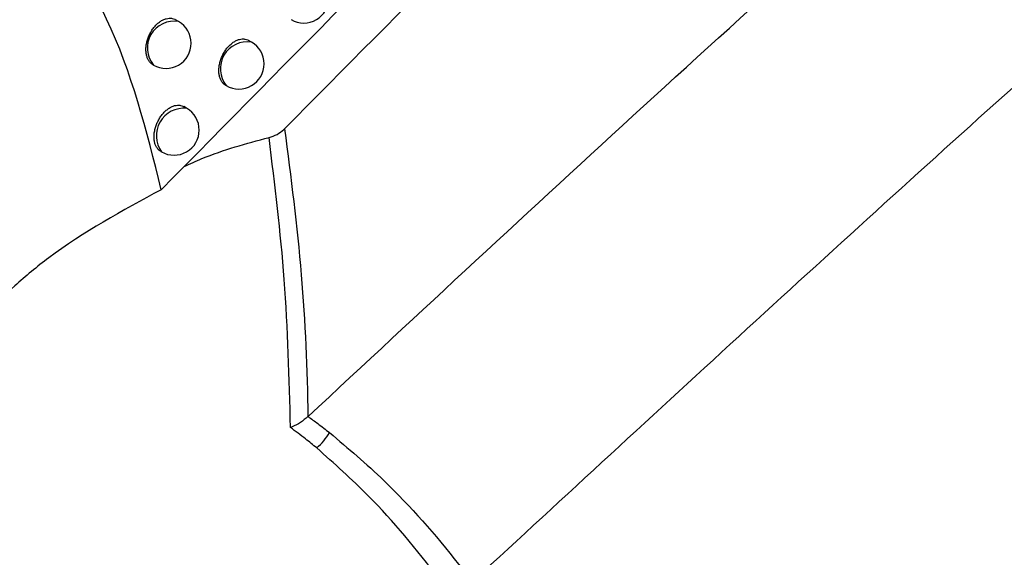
# Model space of a CAD drawing. Header units: millimetres. Extents: x -0.387 to 0.594, y -0.166 to 0.447.
# Tile 71 of 109: x 0.441 to 0.461, y -0.06 to -0.049. Entities that reach past the tile are written whole.
import ezdxf

# ---------------------------------------------------------------- set-up
doc = ezdxf.new("R2010")
doc.units = ezdxf.units.MM
doc.layers.add('FORMAT', color=7, linetype='Continuous')

msp = doc.modelspace()

# ---------------------------------------------------------------- linework, layer by layer
at = {"layer": 'FORMAT', "color": 7, "linetype": 'Continuous', "lineweight": 25}
for p, q in [((0.444302, -0.048952), (0.44424, -0.048916)), ((0.445749, -0.049361), (0.445691, -0.049327)), ((0.445235, -0.050219), (0.445249, -0.050227)), ((0.444461, -0.050677), (0.444404, -0.050644)), ((0.443946, -0.051534), (0.443961, -0.051543)), ((0.446871, -0.056807), (0.446873, -0.056805))]:
    msp.add_line(p, q, dxfattribs=at)
for centre, radius, start, end in [((0.446788, -0.048482), 0.0005, 240.003677, 0.000988), ((0.444215, -0.049479), 0.000534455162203, 80.689385, 219.317969), ((0.444052, -0.049385), 0.0005, 0.000988, 60.003677), ((0.444052, -0.049385), 0.0005, 240.003677, 0.000988), ((0.445668, -0.049891), 0.0005368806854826, 81.364416, 218.642938), ((0.445499, -0.049794), 0.0005, 0.000988, 60.003677), ((0.445499, -0.049794), 0.0005, 240.003677, 0.000988), ((0.44441, -0.051225), 0.0005502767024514, 84.686449, 215.320904), ((0.444211, -0.05111), 0.0005, 0.000988, 60.003677), ((0.444211, -0.05111), 0.0005, 240.003677, 0.000988), ((0.446154, -0.056427), 0.0013428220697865, 311.589861, 328.617917)]:
    msp.add_arc(centre, radius, start, end, dxfattribs=at)
for points, knots in [([(0.4468733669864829, -0.0568047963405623), (0.4490907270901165, -0.0547399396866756), (0.4535747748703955, -0.0505642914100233), (0.460378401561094, -0.0444476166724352), (0.4672710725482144, -0.03841406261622), (0.4742053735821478, -0.0325226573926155), (0.4811714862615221, -0.0267769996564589), (0.4881643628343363, -0.0211806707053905), (0.4951829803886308, -0.0157339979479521), (0.5022311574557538, -0.0104363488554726), (0.5109020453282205, -0.0041313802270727), (0.5212087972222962, 0.0030421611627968), (0.5331750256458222, 0.0108821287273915), (0.5451910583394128, 0.0183074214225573), (0.5532206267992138, 0.0228624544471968), (0.5572377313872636, 0.025141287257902)], [0, 0, 0, 0, 0.0622011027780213, 0.1257859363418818, 0.1893965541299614, 0.2530847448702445, 0.3167987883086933, 0.3803835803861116, 0.4439938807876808, 0.507681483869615, 0.5713950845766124, 0.6782397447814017, 0.7852056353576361, 0.8925407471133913, 0.9999999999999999, 0.9999999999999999, 0.9999999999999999, 0.9999999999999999]), ([(0.5578313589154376, 0.0198164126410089), (0.5555341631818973, 0.0185208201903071), (0.5508576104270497, 0.0158832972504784), (0.5438035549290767, 0.0116956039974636), (0.536669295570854, 0.0073016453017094), (0.5295389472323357, 0.002735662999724), (0.5224213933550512, -0.001992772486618), (0.5153215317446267, -0.0068811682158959), (0.5082403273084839, -0.0119283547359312), (0.501174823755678, -0.0171367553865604), (0.4927621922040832, -0.0235453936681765), (0.4830243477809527, -0.0312730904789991), (0.4719910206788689, -0.0404754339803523), (0.4610202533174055, -0.0500369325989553), (0.4537855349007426, -0.0567206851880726), (0.4501662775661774, -0.0600643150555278)], [0, 0, 0, 0, 0.0629734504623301, 0.1281992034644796, 0.1934519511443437, 0.2587859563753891, 0.3241471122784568, 0.3893728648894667, 0.454625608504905, 0.5199596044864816, 0.585320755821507, 0.6887198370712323, 0.7922265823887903, 0.8960587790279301, 1, 1, 1, 1]), ([(0.457186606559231, -0.0268975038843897), (0.4566036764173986, -0.0273278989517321), (0.4536888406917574, -0.0294800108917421), (0.4470880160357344, -0.0345316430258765), (0.4393309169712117, -0.0408693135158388), (0.4330485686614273, -0.0463311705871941), (0.4294839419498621, -0.0495182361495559), (0.4277140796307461, -0.0511394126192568), (0.42682910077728, -0.0519500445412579)], [0, 0, 0, 0, 0.0561086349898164, 0.2805609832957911, 0.6399562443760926, 0.8199378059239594, 0.9099640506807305, 1, 1, 1, 1]), ([(0.4596334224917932, -0.0366857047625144), (0.4570056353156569, -0.0392502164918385), (0.451761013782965, -0.0443685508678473), (0.4465557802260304, -0.0496567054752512), (0.4439585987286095, -0.0522952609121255)], [0, 0, 0, 0, 0.5010441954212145, 1, 1, 1, 1]), ([(0.4464057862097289, -0.0510840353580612), (0.4487800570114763, -0.048686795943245), (0.4535297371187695, -0.0438911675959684), (0.4583112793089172, -0.0392367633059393), (0.4607026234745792, -0.0369090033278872)], [0, 0, 0, 0, 0.4998801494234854, 1, 1, 1, 1]), ([(0.4439585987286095, -0.0522952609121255), (0.4436631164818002, -0.0511174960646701), (0.4432562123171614, -0.0494956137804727), (0.4423084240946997, -0.047868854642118), (0.4417016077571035, -0.0472596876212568), (0.4411842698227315, -0.0470607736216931), (0.4407827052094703, -0.0470817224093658), (0.4404115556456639, -0.0472861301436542), (0.4400390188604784, -0.0476844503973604), (0.4395981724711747, -0.0484644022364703), (0.4392151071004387, -0.0496231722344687), (0.4390644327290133, -0.0505301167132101), (0.4389911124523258, -0.0509714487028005)], [0, 0, 0, 0, 0.3425360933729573, 0.4717013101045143, 0.569259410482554, 0.6152446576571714, 0.6544019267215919, 0.693843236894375, 0.7277616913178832, 0.7846920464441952, 0.8952281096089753, 1, 1, 1, 1]), ([(0.4437915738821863, -0.049811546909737), (0.4437866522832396, -0.0498087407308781), (0.4437736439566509, -0.0498013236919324), (0.4437543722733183, -0.0497857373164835), (0.4437339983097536, -0.0497654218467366), (0.4437157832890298, -0.0497422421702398), (0.4436996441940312, -0.0497164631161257), (0.4436855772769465, -0.0496878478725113), (0.4436739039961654, -0.0496568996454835), (0.4436647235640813, -0.0496240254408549), (0.443658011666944, -0.0495893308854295), (0.4436537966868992, -0.0495525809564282), (0.443652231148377, -0.049514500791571), (0.4436532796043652, -0.0494755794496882), (0.4436568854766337, -0.0494359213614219), (0.4436631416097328, -0.0493952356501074), (0.4436719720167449, -0.0493544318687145), (0.4436832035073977, -0.0493140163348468), (0.4436967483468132, -0.049274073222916), (0.4437127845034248, -0.0492342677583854), (0.4437309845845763, -0.0491955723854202), (0.4437510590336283, -0.0491584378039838), (0.4437729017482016, -0.0491229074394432), (0.4437967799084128, -0.0490886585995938), (0.443830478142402, -0.0490460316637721), (0.4438668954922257, -0.0490078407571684), (0.4439051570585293, -0.0489749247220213), (0.4439443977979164, -0.0489457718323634), (0.4439848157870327, -0.0489223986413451), (0.4440253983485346, -0.0489053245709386), (0.4440659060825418, -0.0488925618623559), (0.4441059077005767, -0.048886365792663), (0.4441444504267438, -0.048886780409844), (0.4441818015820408, -0.0488918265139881), (0.4442141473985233, -0.0489017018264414), (0.4442350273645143, -0.0489138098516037), (0.4442400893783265, -0.0489167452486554)], [0, 0, 0, 0, 0.0164616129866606, 0.0435098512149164, 0.0707534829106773, 0.0972389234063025, 0.1239066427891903, 0.1511479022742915, 0.1785868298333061, 0.2052183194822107, 0.2320340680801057, 0.2594309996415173, 0.2870288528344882, 0.3136995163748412, 0.34055606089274, 0.3680004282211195, 0.3956486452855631, 0.4222252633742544, 0.4489882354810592, 0.4763414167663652, 0.5038996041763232, 0.5302847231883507, 0.5568551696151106, 0.5840123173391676, 0.6113730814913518, 0.6640711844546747, 0.6908233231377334, 0.7179692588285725, 0.7704330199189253, 0.7970622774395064, 0.824078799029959, 0.8765918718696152, 0.9032424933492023, 0.9302765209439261, 0.9830966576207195, 1, 1, 1, 1]), ([(0.4452358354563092, -0.050217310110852), (0.4452306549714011, -0.050214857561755), (0.4452172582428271, -0.0502085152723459), (0.4451985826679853, -0.0501924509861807), (0.4451786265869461, -0.0501725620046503), (0.4451609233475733, -0.0501495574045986), (0.4451452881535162, -0.0501240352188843), (0.4451317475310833, -0.0500956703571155), (0.4451206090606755, -0.0500649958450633), (0.4451119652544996, -0.050032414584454), (0.4451057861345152, -0.0499980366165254), (0.44510209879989, -0.0499616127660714), (0.4451010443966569, -0.0499238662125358), (0.4451025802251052, -0.0498852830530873), (0.4451066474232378, -0.0498459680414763), (0.4451133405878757, -0.0498056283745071), (0.4451225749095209, -0.0497651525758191), (0.4451341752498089, -0.0497250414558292), (0.445148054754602, -0.0496853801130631), (0.4451643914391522, -0.0496458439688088), (0.4451889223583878, -0.0495947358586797), (0.4452174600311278, -0.0495460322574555), (0.4452493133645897, -0.0495008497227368), (0.4452831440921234, -0.0494583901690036), (0.4453196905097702, -0.0494202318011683), (0.4453580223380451, -0.0493872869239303), (0.4453973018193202, -0.0493580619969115), (0.4454376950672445, -0.0493345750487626), (0.445478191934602, -0.0493173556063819), (0.4455185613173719, -0.0493044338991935), (0.4455583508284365, -0.0492980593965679), (0.4455966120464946, -0.0492982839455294), (0.445633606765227, -0.0493031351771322), (0.4456654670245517, -0.0493127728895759), (0.4456859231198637, -0.0493246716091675), (0.4456908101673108, -0.0493275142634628)], [0, 0, 0, 0, 0.0169487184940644, 0.0438293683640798, 0.0710973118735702, 0.0975558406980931, 0.1241968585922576, 0.1514124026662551, 0.1788260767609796, 0.2053948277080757, 0.232147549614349, 0.259480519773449, 0.2870140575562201, 0.3136135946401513, 0.3403983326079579, 0.3677683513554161, 0.3953411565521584, 0.4218709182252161, 0.4485862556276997, 0.4758887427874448, 0.5033949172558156, 0.5564988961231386, 0.5834579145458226, 0.6108151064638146, 0.663609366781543, 0.6904094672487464, 0.7176031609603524, 0.7702186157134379, 0.7969249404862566, 0.8240198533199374, 0.8766744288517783, 0.9033977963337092, 0.9305068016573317, 0.9833977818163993, 1, 1, 1, 1]), ([(0.4439470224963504, -0.0515330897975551), (0.4439418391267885, -0.0515306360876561), (0.4439284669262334, -0.0515243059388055), (0.443909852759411, -0.0515082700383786), (0.4438834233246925, -0.05148181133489), (0.4438612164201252, -0.0514491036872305), (0.4438434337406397, -0.0514116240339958), (0.4438324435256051, -0.0513810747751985), (0.4438239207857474, -0.0513485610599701), (0.4438178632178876, -0.051314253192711), (0.4438142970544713, -0.0512779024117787), (0.4438133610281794, -0.0512402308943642), (0.4438150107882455, -0.0512017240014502), (0.4438191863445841, -0.0511624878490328), (0.4438259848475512, -0.0511222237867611), (0.4438383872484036, -0.0510685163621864), (0.4438556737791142, -0.0510149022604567), (0.4438774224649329, -0.0509626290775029), (0.443901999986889, -0.0509116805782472), (0.4439306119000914, -0.0508630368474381), (0.4439625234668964, -0.0508178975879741), (0.4439964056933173, -0.0507754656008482), (0.4440329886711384, -0.0507373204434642), (0.4440713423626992, -0.050704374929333), (0.4441106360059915, -0.0506751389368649), (0.4441510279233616, -0.0506516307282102), (0.4441915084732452, -0.0506343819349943), (0.4442318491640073, -0.0506214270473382), (0.4442715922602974, -0.0506150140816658), (0.4443097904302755, -0.050615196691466), (0.4443467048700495, -0.0506200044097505), (0.4443784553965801, -0.0506295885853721), (0.4443988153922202, -0.0506414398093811), (0.4444036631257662, -0.0506442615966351)], [0, 0, 0, 0, 0.0170196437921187, 0.0439077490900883, 0.0711835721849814, 0.1244240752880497, 0.1514449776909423, 0.1788564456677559, 0.2054147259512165, 0.2321569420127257, 0.2594792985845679, 0.2870021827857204, 0.3135887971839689, 0.3403604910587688, 0.3677170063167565, 0.3952761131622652, 0.4486534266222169, 0.4757504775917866, 0.5032471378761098, 0.5563532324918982, 0.5833130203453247, 0.6106706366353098, 0.6634882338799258, 0.690299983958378, 0.7175052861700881, 0.7701570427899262, 0.7968817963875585, 0.823995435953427, 0.8766849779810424, 0.9034262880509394, 0.9305537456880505, 0.9834647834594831, 0.9999999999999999, 0.9999999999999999, 0.9999999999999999, 0.9999999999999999]), ([(0.4460980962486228, -0.0512586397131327), (0.4461525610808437, -0.0512403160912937), (0.4462614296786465, -0.0512036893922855), (0.4463584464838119, -0.0511310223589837), (0.4464010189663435, -0.0510887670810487), (0.4464057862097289, -0.0510840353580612)], [0, 0, 0, 0, 0.4706242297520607, 0.9407207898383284, 1, 1, 1, 1]), ([(0.4464057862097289, -0.0510840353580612), (0.446530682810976, -0.0520497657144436), (0.446776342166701, -0.0539492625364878), (0.4468549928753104, -0.0558656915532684), (0.4468709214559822, -0.0568071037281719), (0.4468709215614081, -0.0568071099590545)], [0, 0, 0, 0, 0.5084121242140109, 0.9999967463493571, 1, 1, 1, 1]), ([(0.4444136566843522, -0.0518360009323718), (0.4445303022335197, -0.0517818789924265), (0.4450697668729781, -0.0515315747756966), (0.4456462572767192, -0.0513785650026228), (0.4460980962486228, -0.0512586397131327)], [0, 0, 0, 0, 0.2162246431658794, 1, 1, 1, 1]), ([(0.4465254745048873, -0.0570242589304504), (0.4464996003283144, -0.0560429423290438), (0.4464487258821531, -0.0541134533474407), (0.4462136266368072, -0.0521992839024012), (0.4460980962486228, -0.0512586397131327)], [0, 0, 0, 0, 0.5085888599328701, 1, 1, 1, 1]), ([(0.4439585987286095, -0.0522952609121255), (0.4431821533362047, -0.0527160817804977), (0.4421390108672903, -0.0532814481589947), (0.4404602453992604, -0.0546880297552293), (0.4391866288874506, -0.0561567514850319), (0.4386190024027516, -0.0575196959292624), (0.4384059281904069, -0.0580313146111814)], [0, 0, 0, 0, 0.3011671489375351, 0.4046134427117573, 0.7765052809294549, 1, 1, 1, 1]), ([(0.4468709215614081, -0.0568071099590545), (0.4468228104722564, -0.0568476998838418), (0.4467290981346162, -0.0569267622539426), (0.446604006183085, -0.0569914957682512), (0.4465376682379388, -0.057019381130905), (0.4465270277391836, -0.0570236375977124), (0.4465254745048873, -0.0570242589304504)], [0, 0, 0, 0, 0.4698244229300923, 0.9151392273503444, 0.9876125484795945, 1, 1, 1, 1]), ([(0.4468733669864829, -0.0568047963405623), (0.4469376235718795, -0.0568512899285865), (0.4470816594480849, -0.0569555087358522), (0.4472225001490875, -0.057065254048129), (0.4473005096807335, -0.0571260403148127)], [0, 0, 0, 0, 0.4461151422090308, 1, 1, 1, 1]), ([(0.4470454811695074, -0.0574310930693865), (0.4469716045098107, -0.0573703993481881), (0.446801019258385, -0.0572302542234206), (0.4466251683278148, -0.057098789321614), (0.4465254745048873, -0.0570242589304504)], [0, 0, 0, 0, 0.433077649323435, 1, 1, 1, 1]), ([(0.4473005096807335, -0.0571260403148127), (0.4476666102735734, -0.0574367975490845), (0.4485893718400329, -0.0582200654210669), (0.4494988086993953, -0.0592643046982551), (0.4500436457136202, -0.0599744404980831), (0.4501328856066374, -0.0600907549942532)], [0, 0, 0, 0, 0.3548183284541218, 0.8943244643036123, 1, 1, 1, 1]), ([(0.4496451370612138, -0.0602648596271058), (0.4495879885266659, -0.0601875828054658), (0.4490979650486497, -0.0595249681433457), (0.4482691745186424, -0.058524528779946), (0.4473925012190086, -0.0577411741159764), (0.4470454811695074, -0.0574310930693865)], [0, 0, 0, 0, 0.0738700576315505, 0.6334031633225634, 1, 1, 1, 1])]:
    msp.add_open_spline(points, degree=3, knots=knots, dxfattribs=at)

doc.saveas('drawing.dxf')
